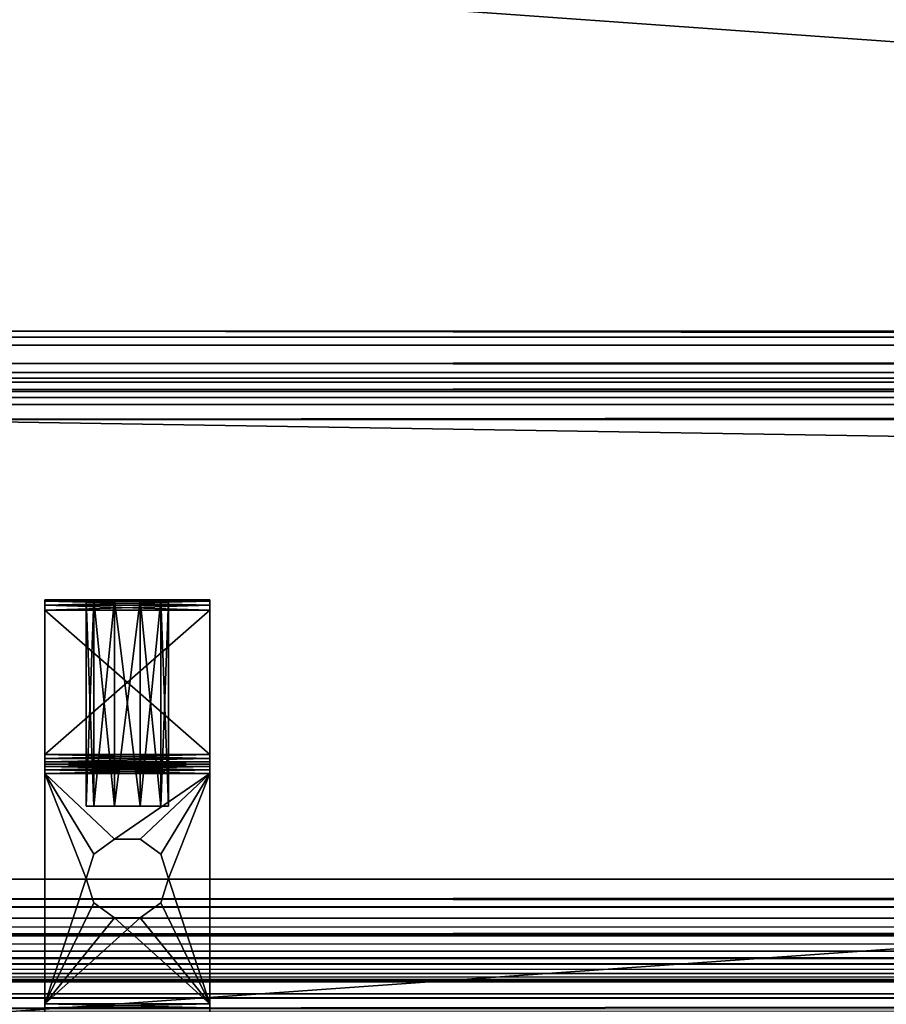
# Model space of a CAD drawing. Header units: metres. Extents: x -901 to 901, y -486 to 401.
# Tile 38 of 256: x -691 to -649, y -390 to -342. Entities that reach past the tile are written whole.
import ezdxf

# ---------------------------------------------------------------- set-up
doc = ezdxf.new("R2010")
doc.units = ezdxf.units.M

msp = doc.modelspace()

# ---------------------------------------------------------------- linework, layer by layer
at = {"layer": 'top'}
for points in [[(700, -357.778503, -621.651367), (700, -357.485535, -625), (-700, -357.778503, -621.651367)], [(700, -357.485535, -625), (-700, -357.485535, -625), (-700, -357.778503, -621.651367)], [(700, -359.493195, -625), (-700, -357.485535, -625), (700, -357.485535, -625)], [(700, -359.493195, -625), (-700, -359.493195, -625), (-700, -357.485535, -625)], [(700, -357.778503, -621.651367), (-700, -357.778503, -621.651367), (700, -357.911102, -620.922668)], [(-700, -357.778503, -621.651367), (-700, -358.175812, -620.230835), (700, -357.911102, -620.922668)], [(700, -357.911102, -620.922668), (-700, -358.175812, -620.230835), (700, -358.175812, -620.230835)], [(-700, -358.175812, -620.230835), (-700, -359.060944, -619.050903), (700, -358.175812, -620.230835)], [(700, -358.175812, -620.230835), (-700, -359.060944, -619.050903), (700, -359.060944, -619.050903)], [(-700, -359.060944, -619.050903), (700, -359.651031, -618.60321), (700, -359.060944, -619.050903)], [(-700, -359.060944, -619.050903), (-700, -360.313538, -618.271973), (700, -359.651031, -618.60321)], [(-700, -359.770905, -621.825684), (-700, -359.493195, -625), (700, -359.770905, -621.825684)], [(-700, -359.493195, -625), (700, -359.493195, -625), (700, -359.770905, -621.825684)], [(-700, -360.313538, -618.271973), (700, -360.313538, -618.271973), (700, -359.651031, -618.60321)], [(700, -359.770905, -621.825684), (700, -359.969543, -621.115417), (-700, -359.770905, -621.825684)], [(700, -359.969543, -621.115417), (-700, -359.969543, -621.115417), (-700, -359.770905, -621.825684)], [(-700, -359.969543, -621.115417), (700, -359.969543, -621.115417), (-700, -360.412109, -620.525452)], [(700, -359.969543, -621.115417), (700, -360.412109, -620.525452), (-700, -360.412109, -620.525452)], [(-700, -360.313538, -618.271973), (-700, -361.763306, -618), (700, -360.313538, -618.271973)], [(-700, -361.763306, -618), (700, -361.763306, -618), (700, -360.313538, -618.271973)], [(-700, -360.412109, -620.525452), (700, -360.412109, -620.525452), (-700, -360.707153, -620.301575)], [(700, -360.412109, -620.525452), (700, -361.038422, -620.135986), (-700, -360.707153, -620.301575)], [(-700, -360.707153, -620.301575), (700, -361.038422, -620.135986), (-700, -361.038422, -620.135986)], [(700, -361.038422, -620.135986), (700, -361.763306, -620), (-700, -361.038422, -620.135986)], [(-700, -361.038422, -620.135986), (700, -361.763306, -620), (-700, -361.763306, -620)], [(-700.736328, -384.054688, -620), (-700, -361.763306, -620), (700.736328, -384.054688, -620)], [(-700, -361.763306, -618), (-700.736328, -384.054688, -618), (700.736328, -384.054688, -618)], [(-700, -361.763306, -620), (700, -361.763306, -620), (700.736328, -384.054688, -620)], [(700.736328, -384.054688, -618), (700, -361.763306, -618), (-700, -361.763306, -618)], [(-700.736328, -384.054688, -618), (-700.736328, -385.012726, -617.90686), (700.736328, -384.054688, -618)], [(-700.736328, -385.012726, -617.90686), (700.736328, -385.938507, -617.629578), (700.736328, -384.054688, -618)], [(700.736328, -384.054688, -620), (700.736328, -384.562592, -619.981506), (-700.736328, -384.054688, -620)], [(700.736328, -384.562592, -619.981506), (-700.736328, -385.400543, -619.868958), (-700.736328, -384.054688, -620)], [(700.736328, -384.562592, -619.981506), (700.736328, -385.39801, -619.869446), (-700.736328, -385.400543, -619.868958)], [(-700.736328, -385.012726, -617.90686), (-700.736328, -385.938416, -617.629578), (700.736328, -385.938507, -617.629578)], [(700.736328, -385.39801, -619.869446), (700.736328, -386.056366, -619.706604), (-700.736328, -385.400543, -619.868958)], [(-700.736328, -385.400543, -619.868958), (700.736328, -386.056366, -619.706604), (-700.736328, -386.695831, -619.480652)], [(-700.736328, -385.938416, -617.629578), (-700.736328, -386.376343, -617.42511), (700.736328, -385.938507, -617.629578)], [(700.736328, -385.938507, -617.629578), (-700.736328, -386.376343, -617.42511), (-700.736328, -386.791992, -617.17926)], [(700.736328, -385.938507, -617.629578), (-700.736328, -386.791992, -617.17926), (700.736328, -387.541809, -616.573364)], [(700.736328, -386.056366, -619.706604), (700.736328, -386.695679, -619.480713), (-700.736328, -386.695831, -619.480652)], [(-700.736328, -386.695831, -619.480652), (700.736328, -386.695679, -619.480713), (700.736328, -387.309631, -619.19397)], [(-700.736328, -386.695831, -619.480652), (700.736328, -387.309631, -619.19397), (-700.736328, -387.891815, -618.849731)], [(-700.736328, -386.791992, -617.17926), (-700.736328, -387.181671, -616.89447), (700.736328, -387.541809, -616.573364)], [(700.736328, -387.541809, -616.573364), (-700.736328, -387.181671, -616.89447), (-700.736328, -387.541809, -616.573364)], [(700.736328, -387.309631, -619.19397), (700.736328, -387.892395, -618.849365), (-700.736328, -387.891815, -618.849731)], [(-700.736328, -387.541809, -616.573364), (-700.736328, -387.869141, -616.218933), (700.736328, -387.541809, -616.573364)], [(-700.736328, -387.869141, -616.218933), (-700.736328, -388.160706, -615.83429), (700.736328, -387.541809, -616.573364)], [(700.736328, -387.541809, -616.573364), (-700.736328, -388.160706, -615.83429), (700.736328, -388.625793, -614.98877)], [(-700.736328, -387.891815, -618.849731), (700.736328, -387.892395, -618.849365), (700.736328, -388.438721, -618.450073)], [(-700.736328, -387.891815, -618.849731), (700.736328, -388.438721, -618.450073), (-700.736328, -388.943634, -617.999878)], [(-700.736328, -388.160706, -615.83429), (-700.736328, -388.413727, -615.422974), (700.736328, -388.625793, -614.98877)], [(700.736328, -388.625793, -614.98877), (-700.736328, -388.413727, -615.422974), (-700.736328, -388.625854, -614.988647)], [(700.736328, -388.438721, -618.450073), (700.736328, -388.943634, -617.999878), (-700.736328, -388.943634, -617.999878)], [(-700.736328, -388.625854, -614.988647), (-700.736328, -388.794922, -614.535522), (700.736328, -388.625793, -614.98877)], [(-700.736328, -388.794922, -614.535522), (-700.736328, -388.91925, -614.067932), (700.736328, -388.625793, -614.98877)], [(700.736328, -388.625793, -614.98877), (-700.736328, -388.91925, -614.067932), (700.736328, -389.029053, -613.111694)], [(-700.736328, -388.91925, -614.067932), (-700.736328, -388.997406, -613.591736), (700.736328, -389.029053, -613.111694)], [(-700.736328, -388.943634, -617.999878), (700.736328, -388.943634, -617.999878), (700.736328, -389.402557, -617.50293)], [(-700.736328, -388.943634, -617.999878), (700.736328, -389.402557, -617.50293), (-700.736328, -389.811676, -616.963074)], [(700.736328, -389.029053, -613.111694), (-700.736328, -388.997406, -613.591736), (-700.736328, -389.029053, -613.111694)], [(700.736328, -397.858398, -107.279144), (700.736328, -389.029053, -613.111694), (-700.736328, -397.858398, -107.279144)], [(700.736328, -389.029053, -613.111694), (-700.736328, -389.029053, -613.111694), (-700.736328, -397.858398, -107.279144)], [(700.736328, -389.402557, -617.50293), (700.736328, -389.81131, -616.963623), (-700.736328, -389.811676, -616.963074)], [(-700.736328, -389.811676, -616.963074), (700.736328, -389.81131, -616.963623), (700.736328, -390.166046, -616.386963)], [(-700.736328, -389.811676, -616.963074), (700.736328, -390.166046, -616.386963), (-700.736328, -390.463379, -615.778259)]]:
    msp.add_3dface(points, dxfattribs=at)
at = {"layer": 'top0'}
for points in [[(-699.821045, -339.827301, -29.544678), (-700.734314, -389.60788, -0.803848), (-0.734328, -389.60788, -0.803848)], [(-0.734328, -339.827301, -29.544678), (-699.821045, -339.827301, -29.544678), (-0.734328, -389.60788, -0.803848)], [(-699.821045, -341.327301, -32.142754), (-0.734328, -341.327301, -32.142754), (-700.734314, -391.111328, -3.399924)], [(-700.734314, -391.111328, -3.399924), (-0.734328, -341.327301, -32.142754), (-0.734328, -391.111328, -3.399924)], [(-0.734328, -390.554504, -0.3623), (-0.734328, -389.60788, -0.803848), (-700.734314, -390.311768, -0.456723)], [(-0.734328, -389.60788, -0.803848), (-700.734314, -389.60788, -0.803848), (-700.734314, -390.311768, -0.456723)]]:
    msp.add_3dface(points, dxfattribs=at)
at = {"layer": 'top01234'}
for points in [[(-681.999451, -370.515686, -87.900002), (-689.999451, -370.515686, -87.900002), (-681.999451, -370.582672, -87.650002)], [(-689.999451, -370.515686, -87.900002), (-689.999451, -370.582672, -87.650002), (-681.999451, -370.582672, -87.650002)], [(-689.999451, -370.515686, -97.099998), (-681.999451, -370.515686, -97.099998), (-689.999451, -370.582672, -97.349998)], [(-681.999451, -370.515686, -97.099998), (-681.999451, -370.582672, -97.349998), (-689.999451, -370.582672, -97.349998)], [(-689.999451, -378.93219, -97), (-689.999451, -378.93219, -88), (-689.999451, -370.515686, -97.099998)], [(-689.999451, -378.93219, -88), (-689.999451, -370.515686, -87.900002), (-689.999451, -370.515686, -97.099998)], [(-689.999451, -378.93219, -88), (-689.999451, -378.743774, -87.963127), (-689.999451, -370.515686, -87.900002)], [(-689.999451, -378.743774, -87.963127), (-689.999451, -378.583099, -87.857964), (-689.999451, -370.515686, -87.900002)], [(-689.999451, -370.515686, -87.900002), (-689.999451, -378.583099, -87.857964), (-689.999451, -378.473938, -87.699997)], [(-689.999451, -370.515686, -87.900002), (-689.999451, -378.473938, -87.699997), (-689.999451, -378.015686, -87.400002)], [(-689.999451, -378.015686, -87.400002), (-689.999451, -371.015686, -87.400002), (-689.999451, -370.515686, -87.900002)], [(-689.999451, -371.015686, -87.400002), (-689.999451, -370.582672, -87.650002), (-689.999451, -370.515686, -87.900002)], [(-689.999451, -370.582672, -97.349998), (-689.999451, -371.015686, -97.599998), (-689.999451, -370.515686, -97.099998)], [(-689.999451, -371.015686, -97.599998), (-689.999451, -378.015686, -97.599998), (-689.999451, -370.515686, -97.099998)], [(-689.999451, -370.515686, -97.099998), (-689.999451, -378.015686, -97.599998), (-689.999451, -378.473938, -97.300003)], [(-689.999451, -378.473938, -97.300003), (-689.999451, -378.583099, -97.142036), (-689.999451, -370.515686, -97.099998)], [(-689.999451, -378.583099, -97.142036), (-689.999451, -378.743774, -97.036873), (-689.999451, -370.515686, -97.099998)], [(-689.999451, -370.515686, -97.099998), (-689.999451, -378.743774, -97.036873), (-689.999451, -378.93219, -97)], [(-681.999451, -370.515686, -97.099998), (-689.999451, -370.515686, -97.099998), (-685.38147, -370.515686, -94.402115)], [(-689.999451, -370.515686, -97.099998), (-686.617493, -370.515686, -94.402115), (-685.38147, -370.515686, -94.402115)], [(-686.617493, -370.515686, -90.597885), (-687.617493, -370.515686, -91.324432), (-689.999451, -370.515686, -87.900002)], [(-687.617493, -370.515686, -91.324432), (-687.999451, -370.515686, -92.5), (-689.999451, -370.515686, -87.900002)], [(-689.999451, -370.515686, -87.900002), (-687.999451, -370.515686, -92.5), (-689.999451, -370.515686, -97.099998)], [(-687.999451, -370.515686, -92.5), (-687.617493, -370.515686, -93.675568), (-689.999451, -370.515686, -97.099998)], [(-689.999451, -370.515686, -97.099998), (-687.617493, -370.515686, -93.675568), (-686.617493, -370.515686, -94.402115)], [(-689.999451, -370.515686, -87.900002), (-681.999451, -370.515686, -87.900002), (-686.617493, -370.515686, -90.597885)], [(-681.999451, -370.582672, -87.650002), (-689.999451, -370.582672, -87.650002), (-681.999451, -370.765686, -87.466988)], [(-689.999451, -370.582672, -87.650002), (-689.999451, -370.765686, -87.466988), (-681.999451, -370.765686, -87.466988)], [(-689.999451, -370.582672, -97.349998), (-681.999451, -370.582672, -97.349998), (-689.999451, -370.765686, -97.533012)], [(-681.999451, -370.582672, -97.349998), (-681.999451, -370.765686, -97.533012), (-689.999451, -370.765686, -97.533012)], [(-689.999451, -371.015686, -87.400002), (-689.999451, -370.765686, -87.466988), (-689.999451, -370.582672, -87.650002)], [(-689.999451, -370.582672, -97.349998), (-689.999451, -370.765686, -97.533012), (-689.999451, -371.015686, -97.599998)], [(-681.999451, -370.765686, -87.466988), (-689.999451, -370.765686, -87.466988), (-681.999451, -371.015686, -87.400002)], [(-689.999451, -370.765686, -87.466988), (-689.999451, -371.015686, -87.400002), (-681.999451, -371.015686, -87.400002)], [(-689.999451, -370.765686, -97.533012), (-681.999451, -370.765686, -97.533012), (-689.999451, -371.015686, -97.599998)], [(-681.999451, -370.765686, -97.533012), (-681.999451, -371.015686, -97.599998), (-689.999451, -371.015686, -97.599998)], [(-687.617493, -380.515686, -91.324432), (-687.999451, -380.515686, -92.5), (-687.617493, -370.515686, -91.324432)], [(-687.617493, -370.515686, -91.324432), (-687.999451, -380.515686, -92.5), (-687.999451, -370.515686, -92.5)], [(-687.617493, -370.515686, -93.675568), (-687.999451, -370.515686, -92.5), (-687.617493, -380.515686, -93.675568)], [(-687.617493, -380.515686, -93.675568), (-687.999451, -370.515686, -92.5), (-687.999451, -380.515686, -92.5)], [(-686.617493, -370.515686, -90.597885), (-686.617493, -380.515686, -90.597885), (-687.617493, -380.515686, -91.324432)], [(-686.617493, -370.515686, -90.597885), (-687.617493, -380.515686, -91.324432), (-687.617493, -370.515686, -91.324432)], [(-686.617493, -380.515686, -94.402115), (-686.617493, -370.515686, -94.402115), (-687.617493, -370.515686, -93.675568)], [(-686.617493, -380.515686, -94.402115), (-687.617493, -370.515686, -93.675568), (-687.617493, -380.515686, -93.675568)], [(-685.38147, -370.515686, -90.597885), (-685.38147, -380.515686, -90.597885), (-686.617493, -370.515686, -90.597885)], [(-685.38147, -380.515686, -90.597885), (-686.617493, -380.515686, -90.597885), (-686.617493, -370.515686, -90.597885)], [(-685.38147, -380.515686, -94.402115), (-685.38147, -370.515686, -94.402115), (-686.617493, -380.515686, -94.402115)], [(-685.38147, -370.515686, -94.402115), (-686.617493, -370.515686, -94.402115), (-686.617493, -380.515686, -94.402115)], [(-681.999451, -370.515686, -87.900002), (-685.38147, -370.515686, -90.597885), (-686.617493, -370.515686, -90.597885)], [(-684.38147, -380.515686, -91.324432), (-685.38147, -380.515686, -90.597885), (-684.38147, -370.515686, -91.324432)], [(-685.38147, -380.515686, -90.597885), (-685.38147, -370.515686, -90.597885), (-684.38147, -370.515686, -91.324432)], [(-684.38147, -370.515686, -93.675568), (-685.38147, -370.515686, -94.402115), (-684.38147, -380.515686, -93.675568)], [(-685.38147, -370.515686, -94.402115), (-685.38147, -380.515686, -94.402115), (-684.38147, -380.515686, -93.675568)], [(-685.38147, -370.515686, -94.402115), (-684.38147, -370.515686, -93.675568), (-681.999451, -370.515686, -97.099998)], [(-681.999451, -370.515686, -87.900002), (-684.38147, -370.515686, -91.324432), (-685.38147, -370.515686, -90.597885)], [(-683.999451, -380.515686, -92.5), (-684.38147, -380.515686, -91.324432), (-683.999451, -370.515686, -92.5)], [(-684.38147, -380.515686, -91.324432), (-684.38147, -370.515686, -91.324432), (-683.999451, -370.515686, -92.5)], [(-683.999451, -370.515686, -92.5), (-684.38147, -370.515686, -93.675568), (-683.999451, -380.515686, -92.5)], [(-684.38147, -370.515686, -93.675568), (-684.38147, -380.515686, -93.675568), (-683.999451, -380.515686, -92.5)], [(-684.38147, -370.515686, -93.675568), (-683.999451, -370.515686, -92.5), (-681.999451, -370.515686, -97.099998)], [(-683.999451, -370.515686, -92.5), (-684.38147, -370.515686, -91.324432), (-681.999451, -370.515686, -87.900002)], [(-681.999451, -370.515686, -97.099998), (-683.999451, -370.515686, -92.5), (-681.999451, -370.515686, -87.900002)], [(-681.999451, -370.515686, -97.099998), (-681.999451, -370.515686, -87.900002), (-681.999451, -378.93219, -97)], [(-681.999451, -370.515686, -87.900002), (-681.999451, -378.93219, -88), (-681.999451, -378.93219, -97)], [(-681.999451, -378.93219, -97), (-681.999451, -378.743774, -97.036873), (-681.999451, -370.515686, -97.099998)], [(-681.999451, -378.743774, -97.036873), (-681.999451, -378.583099, -97.142036), (-681.999451, -370.515686, -97.099998)], [(-681.999451, -370.515686, -97.099998), (-681.999451, -378.583099, -97.142036), (-681.999451, -378.473938, -97.300003)], [(-681.999451, -370.515686, -97.099998), (-681.999451, -378.473938, -97.300003), (-681.999451, -378.015686, -97.599998)], [(-681.999451, -378.015686, -97.599998), (-681.999451, -371.015686, -97.599998), (-681.999451, -370.515686, -97.099998)], [(-681.999451, -371.015686, -97.599998), (-681.999451, -370.582672, -97.349998), (-681.999451, -370.515686, -97.099998)], [(-681.999451, -370.582672, -87.650002), (-681.999451, -371.015686, -87.400002), (-681.999451, -370.515686, -87.900002)], [(-681.999451, -371.015686, -87.400002), (-681.999451, -378.015686, -87.400002), (-681.999451, -370.515686, -87.900002)], [(-681.999451, -370.515686, -87.900002), (-681.999451, -378.015686, -87.400002), (-681.999451, -378.473938, -87.699997)], [(-681.999451, -378.473938, -87.699997), (-681.999451, -378.583099, -87.857964), (-681.999451, -370.515686, -87.900002)], [(-681.999451, -378.583099, -87.857964), (-681.999451, -378.743774, -87.963127), (-681.999451, -370.515686, -87.900002)], [(-681.999451, -370.515686, -87.900002), (-681.999451, -378.743774, -87.963127), (-681.999451, -378.93219, -88)], [(-681.999451, -371.015686, -97.599998), (-681.999451, -370.765686, -97.533012), (-681.999451, -370.582672, -97.349998)], [(-681.999451, -370.582672, -87.650002), (-681.999451, -370.765686, -87.466988), (-681.999451, -371.015686, -87.400002)], [(-689.999451, -378.015686, -87.400002), (-681.999451, -378.015686, -87.400002), (-689.999451, -371.015686, -87.400002)], [(-681.999451, -378.015686, -87.400002), (-681.999451, -371.015686, -87.400002), (-689.999451, -371.015686, -87.400002)], [(-689.999451, -371.015686, -97.599998), (-681.999451, -371.015686, -97.599998), (-689.999451, -378.015686, -97.599998)], [(-681.999451, -371.015686, -97.599998), (-681.999451, -378.015686, -97.599998), (-689.999451, -378.015686, -97.599998)], [(-681.999451, -378.015686, -87.400002), (-689.999451, -378.015686, -87.400002), (-681.999451, -378.204132, -87.436867)], [(-689.999451, -378.015686, -87.400002), (-689.999451, -378.204132, -87.436867), (-681.999451, -378.204132, -87.436867)], [(-689.999451, -378.015686, -97.599998), (-681.999451, -378.015686, -97.599998), (-689.999451, -378.204132, -97.563133)], [(-681.999451, -378.015686, -97.599998), (-681.999451, -378.204132, -97.563133), (-689.999451, -378.204132, -97.563133)], [(-689.999451, -378.473938, -87.699997), (-689.999451, -378.364777, -87.542038), (-689.999451, -378.015686, -87.400002)], [(-689.999451, -378.015686, -87.400002), (-689.999451, -378.364777, -87.542038), (-689.999451, -378.204132, -87.436867)], [(-689.999451, -378.015686, -97.599998), (-689.999451, -378.364777, -97.457962), (-689.999451, -378.473938, -97.300003)], [(-689.999451, -378.015686, -97.599998), (-689.999451, -378.204132, -97.563133), (-689.999451, -378.364777, -97.457962)], [(-681.999451, -378.204132, -87.436867), (-689.999451, -378.204132, -87.436867), (-689.999451, -378.364777, -87.542038)], [(-689.999451, -378.364777, -87.542038), (-681.999451, -378.364777, -87.542038), (-681.999451, -378.204132, -87.436867)], [(-689.999451, -378.204132, -97.563133), (-681.999451, -378.204132, -97.563133), (-689.999451, -378.364777, -97.457962)], [(-681.999451, -378.204132, -97.563133), (-681.999451, -378.364777, -97.457962), (-689.999451, -378.364777, -97.457962)], [(-689.999451, -378.473938, -87.699997), (-681.999451, -378.473938, -87.699997), (-689.999451, -378.364777, -87.542038)], [(-681.999451, -378.473938, -87.699997), (-681.999451, -378.364777, -87.542038), (-689.999451, -378.364777, -87.542038)], [(-689.999451, -378.364777, -97.457962), (-681.999451, -378.364777, -97.457962), (-689.999451, -378.473938, -97.300003)], [(-681.999451, -378.364777, -97.457962), (-681.999451, -378.473938, -97.300003), (-689.999451, -378.473938, -97.300003)], [(-681.999451, -378.473938, -97.300003), (-681.999451, -378.364777, -97.457962), (-681.999451, -378.015686, -97.599998)], [(-681.999451, -378.015686, -97.599998), (-681.999451, -378.364777, -97.457962), (-681.999451, -378.204132, -97.563133)], [(-681.999451, -378.015686, -87.400002), (-681.999451, -378.364777, -87.542038), (-681.999451, -378.473938, -87.699997)], [(-681.999451, -378.015686, -87.400002), (-681.999451, -378.204132, -87.436867), (-681.999451, -378.364777, -87.542038)], [(-681.999451, -378.473938, -87.699997), (-689.999451, -378.473938, -87.699997), (-681.999451, -378.583099, -87.857964)], [(-689.999451, -378.473938, -87.699997), (-689.999451, -378.583099, -87.857964), (-681.999451, -378.583099, -87.857964)], [(-681.999451, -378.583099, -97.142036), (-689.999451, -378.583099, -97.142036), (-681.999451, -378.473938, -97.300003)], [(-689.999451, -378.583099, -97.142036), (-689.999451, -378.473938, -97.300003), (-681.999451, -378.473938, -97.300003)], [(-681.999451, -378.583099, -87.857964), (-689.999451, -378.583099, -87.857964), (-681.999451, -378.743774, -87.963127)], [(-689.999451, -378.583099, -87.857964), (-689.999451, -378.743774, -87.963127), (-681.999451, -378.743774, -87.963127)], [(-681.999451, -378.743774, -97.036873), (-689.999451, -378.743774, -97.036873), (-681.999451, -378.583099, -97.142036)], [(-689.999451, -378.743774, -97.036873), (-689.999451, -378.583099, -97.142036), (-681.999451, -378.583099, -97.142036)], [(-681.999451, -378.743774, -87.963127), (-689.999451, -378.743774, -87.963127), (-681.999451, -378.93219, -88)], [(-689.999451, -378.743774, -87.963127), (-689.999451, -378.93219, -88), (-681.999451, -378.93219, -88)], [(-681.999451, -378.93219, -97), (-689.999451, -378.93219, -97), (-681.999451, -378.743774, -97.036873)], [(-689.999451, -378.93219, -97), (-689.999451, -378.743774, -97.036873), (-681.999451, -378.743774, -97.036873)], [(-689.999451, -390.098328, -97), (-689.999451, -390.098328, -88), (-689.999451, -378.93219, -97)], [(-689.999451, -390.098328, -88), (-689.999451, -378.93219, -88), (-689.999451, -378.93219, -97)], [(-681.999451, -378.93219, -88), (-689.999451, -378.93219, -88), (-686.617493, -382.113159, -88)], [(-686.617493, -382.113159, -88), (-689.999451, -378.93219, -88), (-687.617493, -382.839691, -88)], [(-689.999451, -378.93219, -88), (-687.999451, -384.015259, -88), (-687.617493, -382.839691, -88)], [(-689.999451, -378.93219, -88), (-689.999451, -390.098328, -88), (-687.999451, -384.015259, -88)], [(-689.999451, -390.098328, -97), (-689.999451, -378.93219, -97), (-687.999451, -384.015259, -97)], [(-687.999451, -384.015259, -97), (-689.999451, -378.93219, -97), (-687.617493, -382.839691, -97)], [(-689.999451, -378.93219, -97), (-686.617493, -382.113159, -97), (-687.617493, -382.839691, -97)], [(-689.999451, -378.93219, -97), (-681.999451, -378.93219, -97), (-686.617493, -382.113159, -97)], [(-685.38147, -382.113159, -88), (-681.999451, -378.93219, -88), (-686.617493, -382.113159, -88)], [(-681.999451, -378.93219, -97), (-685.38147, -382.113159, -97), (-686.617493, -382.113159, -97)], [(-685.38147, -382.113159, -88), (-684.38147, -382.839691, -88), (-681.999451, -378.93219, -88)], [(-681.999451, -378.93219, -97), (-684.38147, -382.839691, -97), (-685.38147, -382.113159, -97)], [(-684.38147, -382.839691, -88), (-683.999451, -384.015259, -88), (-681.999451, -378.93219, -88)], [(-683.999451, -384.015259, -97), (-684.38147, -382.839691, -97), (-681.999451, -378.93219, -97)], [(-681.999451, -378.93219, -88), (-683.999451, -384.015259, -88), (-681.999451, -390.098328, -88)], [(-681.999451, -390.098328, -97), (-683.999451, -384.015259, -97), (-681.999451, -378.93219, -97)], [(-681.999451, -378.93219, -97), (-681.999451, -378.93219, -88), (-681.999451, -390.098328, -97)], [(-681.999451, -378.93219, -88), (-681.999451, -390.098328, -88), (-681.999451, -390.098328, -97)], [(-687.617493, -380.515686, -93.675568), (-687.999451, -380.515686, -92.5), (-683.999451, -380.515686, -92.5)], [(-683.999451, -380.515686, -92.5), (-687.999451, -380.515686, -92.5), (-684.38147, -380.515686, -91.324432)], [(-687.999451, -380.515686, -92.5), (-687.617493, -380.515686, -91.324432), (-684.38147, -380.515686, -91.324432)], [(-686.617493, -380.515686, -94.402115), (-687.617493, -380.515686, -93.675568), (-684.38147, -380.515686, -93.675568)], [(-684.38147, -380.515686, -93.675568), (-687.617493, -380.515686, -93.675568), (-683.999451, -380.515686, -92.5)], [(-684.38147, -380.515686, -91.324432), (-687.617493, -380.515686, -91.324432), (-685.38147, -380.515686, -90.597885)], [(-687.617493, -380.515686, -91.324432), (-686.617493, -380.515686, -90.597885), (-685.38147, -380.515686, -90.597885)], [(-685.38147, -380.515686, -94.402115), (-686.617493, -380.515686, -94.402115), (-684.38147, -380.515686, -93.675568)], [(-686.617493, -382.113159, -97), (-686.617493, -382.113159, -88), (-687.617493, -382.839691, -88)], [(-686.617493, -382.113159, -97), (-687.617493, -382.839691, -88), (-687.617493, -382.839691, -97)], [(-685.38147, -382.113159, -97), (-685.38147, -382.113159, -88), (-686.617493, -382.113159, -97)], [(-685.38147, -382.113159, -88), (-686.617493, -382.113159, -88), (-686.617493, -382.113159, -97)], [(-684.38147, -382.839691, -88), (-685.38147, -382.113159, -88), (-684.38147, -382.839691, -97)], [(-685.38147, -382.113159, -88), (-685.38147, -382.113159, -97), (-684.38147, -382.839691, -97)], [(-687.617493, -382.839691, -88), (-687.999451, -384.015259, -88), (-687.617493, -382.839691, -97)], [(-687.617493, -382.839691, -97), (-687.999451, -384.015259, -88), (-687.999451, -384.015259, -97)], [(-683.999451, -384.015259, -88), (-684.38147, -382.839691, -88), (-683.999451, -384.015259, -97)], [(-684.38147, -382.839691, -88), (-684.38147, -382.839691, -97), (-683.999451, -384.015259, -97)], [(-689.999451, -390.098328, -88), (-687.617493, -385.190826, -88), (-687.999451, -384.015259, -88)], [(-687.617493, -385.190826, -97), (-689.999451, -390.098328, -97), (-687.999451, -384.015259, -97)], [(-687.617493, -385.190826, -97), (-687.999451, -384.015259, -97), (-687.617493, -385.190826, -88)], [(-687.617493, -385.190826, -88), (-687.999451, -384.015259, -97), (-687.999451, -384.015259, -88)], [(-683.999451, -384.015259, -97), (-684.38147, -385.190826, -97), (-683.999451, -384.015259, -88)], [(-684.38147, -385.190826, -97), (-684.38147, -385.190826, -88), (-683.999451, -384.015259, -88)], [(-683.999451, -384.015259, -88), (-684.38147, -385.190826, -88), (-681.999451, -390.098328, -88)], [(-681.999451, -390.098328, -97), (-684.38147, -385.190826, -97), (-683.999451, -384.015259, -97)], [(-687.617493, -385.190826, -88), (-689.999451, -390.098328, -88), (-686.617493, -385.917389, -88)], [(-687.617493, -385.190826, -97), (-686.617493, -385.917389, -97), (-689.999451, -390.098328, -97)], [(-686.617493, -385.917389, -88), (-686.617493, -385.917389, -97), (-687.617493, -385.190826, -97)], [(-686.617493, -385.917389, -88), (-687.617493, -385.190826, -97), (-687.617493, -385.190826, -88)], [(-684.38147, -385.190826, -97), (-685.38147, -385.917389, -97), (-684.38147, -385.190826, -88)], [(-685.38147, -385.917389, -97), (-685.38147, -385.917389, -88), (-684.38147, -385.190826, -88)], [(-681.999451, -390.098328, -88), (-684.38147, -385.190826, -88), (-685.38147, -385.917389, -88)], [(-685.38147, -385.917389, -97), (-684.38147, -385.190826, -97), (-681.999451, -390.098328, -97)], [(-689.999451, -390.098328, -88), (-681.999451, -390.098328, -88), (-686.617493, -385.917389, -88)], [(-686.617493, -385.917389, -97), (-685.38147, -385.917389, -97), (-689.999451, -390.098328, -97)], [(-689.999451, -390.098328, -97), (-685.38147, -385.917389, -97), (-681.999451, -390.098328, -97)], [(-685.38147, -385.917389, -88), (-685.38147, -385.917389, -97), (-686.617493, -385.917389, -88)], [(-685.38147, -385.917389, -97), (-686.617493, -385.917389, -97), (-686.617493, -385.917389, -88)], [(-686.617493, -385.917389, -88), (-681.999451, -390.098328, -88), (-685.38147, -385.917389, -88)], [(-689.999451, -390.098328, -97), (-681.999451, -390.098328, -97), (-689.999451, -390.286774, -97.036873)], [(-681.999451, -390.098328, -97), (-681.999451, -390.286774, -97.036873), (-689.999451, -390.286774, -97.036873)], [(-681.999451, -390.098328, -88), (-689.999451, -390.098328, -88), (-681.999451, -390.286774, -87.963127)], [(-689.999451, -390.098328, -88), (-689.999451, -390.286774, -87.963127), (-681.999451, -390.286774, -87.963127)], [(-689.999451, -390.286774, -97.036873), (-689.999451, -398.74292, -97.036873), (-689.999451, -390.098328, -97)], [(-689.999451, -398.74292, -97.036873), (-689.999451, -398.931366, -97), (-689.999451, -390.098328, -97)], [(-689.999451, -390.098328, -97), (-689.999451, -398.931366, -97), (-689.999451, -398.931335, -88)], [(-689.999451, -390.098328, -97), (-689.999451, -398.931335, -88), (-689.999451, -390.098328, -88)], [(-689.999451, -398.931335, -88), (-689.999451, -398.742889, -87.963127), (-689.999451, -390.098328, -88)], [(-689.999451, -390.098328, -88), (-689.999451, -398.742889, -87.963127), (-689.999451, -390.286774, -87.963127)], [(-681.999451, -390.098328, -97), (-681.999451, -390.098328, -88), (-681.999451, -398.931366, -97)], [(-681.999451, -390.098328, -88), (-681.999451, -398.931335, -88), (-681.999451, -398.931366, -97)], [(-681.999451, -398.931335, -88), (-681.999451, -390.098328, -88), (-681.999451, -398.742889, -87.963127)], [(-681.999451, -390.098328, -88), (-681.999451, -390.286774, -87.963127), (-681.999451, -398.742889, -87.963127)], [(-681.999451, -398.931366, -97), (-681.999451, -398.74292, -97.036873), (-681.999451, -390.098328, -97)], [(-681.999451, -398.74292, -97.036873), (-681.999451, -390.286774, -97.036873), (-681.999451, -390.098328, -97)]]:
    msp.add_3dface(points, dxfattribs=at)

doc.saveas('drawing.dxf')
